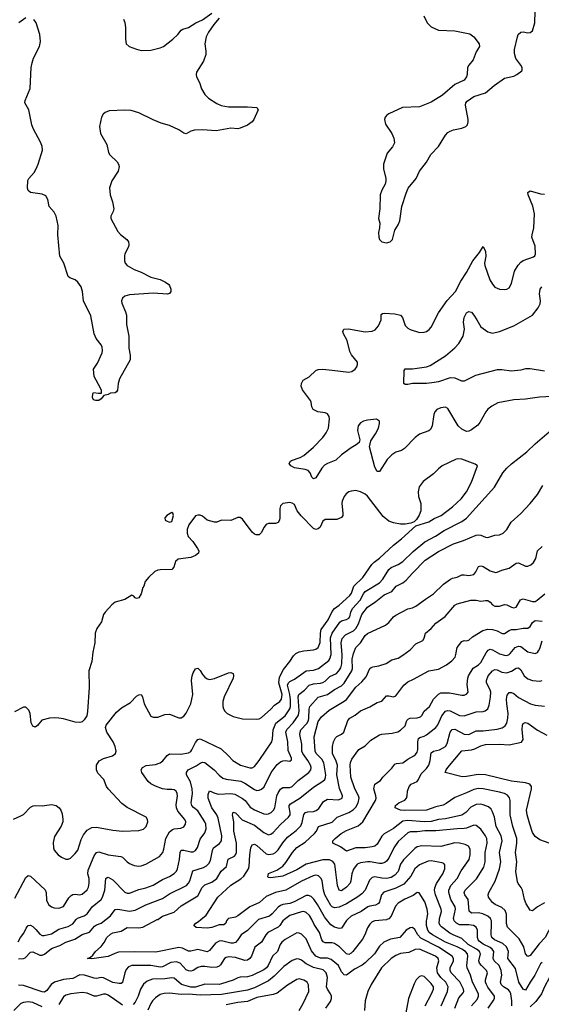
# Model space of a CAD drawing. Header units: inches. Extents: x 1308439 to 1441336, y 959892 to 1036309.
# Tile 124 of 167: x 1413479 to 1417903, y 979282 to 987636. Entities that reach past the tile are written whole.
import ezdxf

# ---------------------------------------------------------------- set-up
doc = ezdxf.new("R2010")
doc.units = ezdxf.units.IN
doc.header["$MEASUREMENT"] = 0
doc.layers.add('B4917', color=7, linetype='Continuous')
doc.layers.add('B4918', color=7, linetype='Continuous')

msp = doc.modelspace()

# ---------------------------------------------------------------- linework, layer by layer
at = {"layer": 'B4917', "color": 6}
for points, elevation in [([(1413466.7, 979813.3), (1413487, 979850), (1413514.9, 979885.1), (1413533, 979927), (1413550, 979951.9), (1413570, 979953.5), (1413590, 979942.1), (1413616.9, 979916.9), (1413650, 979875.8), (1413670, 979865.8), (1413685.6, 979865.6), (1413750, 979880.4), (1413810, 979918.1), (1413890, 979942.7), (1413930, 979965), (1413958.9, 980000)], 2600), ([(1415724.9, 980000), (1415712.2, 979990), (1415684.3, 979950), (1415670, 979937.2), (1415584.8, 979890), (1415565.9, 979870), (1415530, 979809.3), (1415473.5, 979766.5), (1415443.9, 979690), (1415430.2, 979669.8), (1415410, 979655.8), (1415390, 979652.2), (1415310, 979677.8), (1415250, 979684.7), (1415230, 979679.3), (1415216.8, 979670), (1415183.2, 979616.8), (1415170, 979604.5), (1415150, 979595.8), (1415110, 979594.1), (1415050, 979603.6), (1415017.6, 979602.4), (1414990, 979594.2), (1414950, 979569.5), (1414930, 979563.9), (1414910, 979565.3), (1414890, 979575.6), (1414838.8, 979630), (1414810, 979643.5), (1414762.2, 979637.8), (1414690, 979599.4), (1414670, 979596.3), (1414590, 979610.6), (1414430, 979610.3), (1414401.4, 979598.6), (1414381.6, 979578.4), (1414370, 979549.9), (1414352.2, 979467.8), (1414340.9, 979459.1), (1414322.9, 979457.1), (1414270, 979467.5), (1414190, 979506.3), (1414170, 979508.8), (1414130, 979500.5), (1414110, 979502.5), (1414030, 979529.8), (1413990, 979530.8), (1413930, 979499.9), (1413850, 979493.4), (1413773.5, 979470), (1413747.3, 979450), (1413710, 979397.8), (1413690, 979385.9), (1413670, 979388), (1413510, 979442), (1413470, 979443.9)], 2500), ([(1413470, 979668.7), (1413510, 979669.8), (1413524, 979676), (1413570, 979724.1), (1413590, 979727.2), (1413650, 979698.3), (1413670, 979698.2), (1413690, 979707.3), (1413750, 979755), (1413770, 979764.9), (1413818.1, 979781.9), (1413870.1, 979809.9), (1413946.7, 979833.4), (1414010, 979874.1), (1414070, 979893.1), (1414114, 979946), (1414130, 979956.1), (1414171, 979970), (1414208.9, 980000)], 2500), ([(1415505.2, 980000), (1415501.3, 979998.7), (1415411.6, 979908.4), (1415358.2, 979870), (1415330, 979828), (1415310, 979807.3), (1415290, 979800.9), (1415270, 979801), (1415190, 979820.2), (1415170, 979818.7), (1415139.2, 979800.8), (1415090, 979739), (1415070, 979728.1), (1414990, 979746.8), (1414930, 979732.5), (1414910, 979733.1), (1414859.1, 979759.1), (1414830, 979764.1), (1414634.8, 979725.2), (1414450, 979727.7), (1414316.9, 979723.1), (1414286.1, 979713.9), (1414230, 979686.5), (1414090, 979666.3), (1414054.5, 979670), (1414079.2, 979680.8), (1414099.9, 979700.1), (1414121.7, 979730), (1414170, 979771.2), (1414194.7, 979805.3), (1414218.9, 979850), (1414250, 979877.9), (1414270, 979886.9), (1414338.5, 979901.5), (1414390, 979934.9), (1414490, 979930.5), (1414523.4, 979936.6), (1414645, 980000)], 2400), ([(1415241.7, 980000), (1415233.3, 979990), (1415226.6, 979970), (1415210, 979956.9), (1415170, 979955.7), (1415110, 979932.2), (1415070, 979926.9), (1414974.9, 979934.9), (1414956.4, 979950), (1414974.3, 979970), (1414996.9, 979983.1), (1415016.7, 980000)], 2300), ([(1416594.4, 980000), (1416590, 979998), (1416490, 979991.4), (1416470, 979980.9), (1416450, 979961.3), (1416428.3, 979930), (1416407, 979870), (1416386.8, 979833.2), (1416305.7, 979730), (1416290, 979714.6), (1416270, 979704.8), (1416250, 979708.8), (1416190.8, 979770.8), (1416150, 979797.4), (1416130, 979803.9), (1416070, 979802.6), (1416052.7, 979812.7), (1416042.3, 979830), (1416023.4, 979890), (1415978, 979958), (1415956, 980000)], 2500), ([(1416258.2, 980000), (1416250, 979992.5), (1416210, 979928.1), (1416190, 979925.5), (1416150, 979936.6), (1416117.1, 979957.1), (1416082.7, 980000)], 2400), ([(1417310.1, 979270), (1417358.1, 979321.9), (1417370.7, 979350), (1417369.3, 979370), (1417318.4, 979470), (1417303.1, 979530), (1417274.9, 979590), (1417272.1, 979610), (1417279, 979690), (1417276, 979710), (1417259.2, 979730), (1417230, 979751.1), (1417190, 979770.8), (1417090, 979808.8), (1416980.2, 979870), (1416952.3, 979892.3), (1416940.8, 979910), (1416929.4, 979950), (1416929.8, 979990), (1416931.6, 980000)], 2500), ([(1417453, 979250), (1417496.2, 979310), (1417505.8, 979330), (1417506, 979350), (1417450, 979425.9), (1417437.2, 979450), (1417430.9, 979470), (1417431.3, 979490), (1417445.9, 979550), (1417439.1, 979570), (1417395, 979610), (1417380.3, 979630), (1417374.1, 979650), (1417388.1, 979710), (1417382.7, 979722.7), (1417379.3, 979730), (1417353, 979750), (1417283, 979790), (1417230, 979841.4), (1417156.5, 979870), (1417126.4, 979886.4), (1417057.9, 979937.9), (1417045.4, 979950), (1417036.7, 979970), (1417039.5, 980000)], 2400), ([(1417653.9, 979270), (1417653.5, 979310), (1417645, 979370), (1417636.5, 979390), (1417624.2, 979404.2), (1417584, 979430), (1417563.8, 979450), (1417557.2, 979470), (1417567.4, 979530), (1417562.7, 979570), (1417545.3, 979610), (1417504.4, 979650), (1417493.9, 979670), (1417501.1, 979730), (1417488, 979750), (1417470, 979763.6), (1417411.2, 979791.2), (1417376.6, 979816.6), (1417367.4, 979830), (1417362.7, 979850), (1417362.8, 979910), (1417350, 979937.1), (1417329.4, 979949.4), (1417290, 979956.9), (1417210, 979956.1), (1417183.8, 979970), (1417164.6, 979990), (1417161.5, 980000)], 2300), ([(1417910, 979637.9), (1417895.9, 979624.1), (1417849.7, 979530), (1417807.9, 979470), (1417770, 979402.9), (1417750, 979410.6), (1417712.9, 979470), (1417684.9, 979584.9), (1417619.6, 979670), (1417626.4, 979730), (1417609, 979769), (1417578.2, 979798.2), (1417506.9, 979830), (1417484.3, 979850), (1417478.2, 979870), (1417481.9, 979970), (1417480, 979990), (1417475.8, 980000)], 2200), ([(1418012.6, 980000), (1417996.9, 979963.1), (1417936.5, 979850), (1417884.6, 979795.4), (1417810, 979697), (1417790, 979688.4), (1417770.3, 979710), (1417754.8, 979770), (1417715.9, 979836), (1417616, 979936), (1417608.8, 979968.8), (1417608.3, 980000)], 2100), ([(1418383.1, 980000), (1418341.5, 979938.5), (1418268.9, 979871.1), (1418171.6, 979768.4), (1418120, 979670), (1418035.4, 979584.6), (1417971.6, 979508.4), (1417930, 979430.9), (1417904.6, 979370), (1417855.7, 979304.3), (1417810, 979261.2)], 2300), ([(1417171.1, 979250), (1417204.3, 979335.7), (1417241.4, 979378.6), (1417245.8, 979390), (1417243.9, 979410), (1417212.6, 979472.6), (1417139.7, 979550), (1417130.1, 979570), (1417129.7, 979590), (1417157.6, 979650), (1417158.4, 979670), (1417146.9, 979690), (1417030, 979766.6), (1416882.6, 979842.6), (1416857.4, 979870), (1416830, 979917.7), (1416810, 979934.8), (1416790, 979932), (1416756.8, 979910), (1416702.7, 979850), (1416625, 979835), (1416567.7, 979810), (1416530, 979773.8), (1416487.4, 979710), (1416410, 979634.8), (1416385.1, 979614.9), (1416319.7, 979580.3), (1416250, 979527.7), (1416230, 979530.7), (1416210, 979557.5), (1416184.2, 979610), (1416122, 979662), (1416090, 979674.3), (1416030, 979673.8), (1415990, 979690.4), (1415955.4, 979735.4), (1415910, 979838.2), (1415870, 979875.7), (1415850, 979885.1), (1415830, 979887.7), (1415730, 979831.5), (1415703.2, 979810), (1415689.1, 979790), (1415666.4, 979730), (1415624, 979690), (1415586.7, 979610), (1415572.6, 979590), (1415550, 979573.1), (1415450, 979526.5), (1415410, 979515.2), (1415350, 979512.5), (1415330, 979507.2), (1415290, 979487.5), (1415190, 979454.2), (1415170, 979450.8), (1415050, 979452.7), (1414970, 979427.8), (1414930, 979427.3), (1414850.4, 979450.4), (1414790, 979504.5), (1414770, 979507.5), (1414710, 979497.7), (1414604.8, 979495.2), (1414560.5, 979479.5), (1414530, 979452.9), (1414504.6, 979410), (1414483.6, 979350), (1414459.7, 979300.3), (1414440.3, 979279.7)], 2600), ([(1417053.3, 979270), (1417109.1, 979390), (1417112.3, 979430), (1417093.4, 979470), (1417050, 979510.2), (1417021.6, 979550), (1417016.3, 979590), (1417034, 979650), (1417029, 979670), (1417006.1, 979690), (1416871.5, 979750), (1416832.5, 979747.5), (1416779.2, 979720.8), (1416710, 979712.6), (1416670, 979696.8), (1416629.6, 979670.4), (1416548.7, 979590), (1416459.2, 979450), (1416430.7, 979390), (1416408.8, 979311.2), (1416404, 979230)], 2700), ([(1416076, 979250), (1416114.5, 979305.5), (1416123.6, 979330), (1416123.2, 979350), (1416116, 979370), (1416089.6, 979410), (1416082.6, 979430), (1416089.1, 979510), (1416079.7, 979550), (1416053.9, 979573.9), (1415970, 979595.4), (1415910, 979625.2), (1415870, 979655.6), (1415850, 979665.2), (1415830, 979667.3), (1415790, 979654.6), (1415718.4, 979601.6), (1415638.7, 979521.2), (1415590, 979480), (1415470, 979422.5), (1415410, 979402.1), (1415190, 979365.8), (1415010, 979359.2), (1414910, 979367.6), (1414850, 979365.3), (1414750, 979377.4), (1414705.8, 979374.2), (1414670, 979363.9), (1414630, 979335.7), (1414605.1, 979310), (1414591.5, 979290), (1414566.8, 979233.2)], 2700), ([(1415848.3, 979230), (1415884.4, 979290), (1415931.5, 979390), (1415930, 979447.3), (1415917.2, 979470), (1415890, 979487.9), (1415850, 979497.2), (1415830, 979492.6), (1415750, 979444.6), (1415663, 979377), (1415630, 979366.1), (1415490, 979340.2), (1415410, 979304.7), (1415330, 979296.4), (1415230, 979276.3)], 2800), ([(1416917, 979270), (1416972.7, 979370), (1416988.2, 979410), (1416988.6, 979430), (1416970, 979459.7), (1416910, 979516.6), (1416890, 979523.7), (1416870, 979516.9), (1416842.5, 979490), (1416823.6, 979456.4), (1416776.6, 979330), (1416754, 979210)], 2800), ([(1414350, 979273.4), (1414283.9, 979323.9), (1414230, 979359.7), (1414210, 979367.4), (1414190, 979368.7), (1414130, 979349.8), (1414110, 979350), (1414050, 979376.5), (1414010, 979380.9), (1413913.4, 979370), (1413870, 979358.6), (1413850, 979344.6), (1413810, 979280.1)], 2600), ([(1413670, 979260), (1413590, 979297), (1413550, 979302.8), (1413510, 979297.7), (1413490, 979287.6), (1413430, 979230.6)], 2600)]:
    msp.add_lwpolyline(points, dxfattribs=dict(at, elevation=elevation))
at = {"layer": 'B4918', "color": 6}
for points, elevation in [([(1413530, 987653.2), (1413470.6, 987609.4)], 2700), ([(1415171.6, 987650), (1415125.1, 987594.9), (1415080.9, 987530), (1415061, 987490), (1415050.1, 987430.1), (1415059.2, 987370), (1415058, 987342), (1415036.7, 987283.3), (1414978.6, 987190), (1414975.6, 987170), (1414979.4, 987150), (1415003.3, 987103.3), (1415022, 987050), (1415050, 987000.8), (1415080.4, 986970), (1415150, 986924.1), (1415188.7, 986908.7), (1415250, 986895.5), (1415410, 986898), (1415490, 986890.2), (1415503, 986870), (1415464.9, 986790), (1415450, 986768.5), (1415410, 986741.3), (1415350, 986714.7), (1415330, 986711.1), (1415270, 986714.8), (1415146.7, 986693.3), (1415030, 986701.3), (1414961.5, 986698.5), (1414930.1, 986689.9), (1414890, 986667.4), (1414870, 986674), (1414830, 986700.3), (1414750, 986737.8), (1414678.7, 986758.7), (1414610, 986786.4), (1414490, 986844.7), (1414425, 986865), (1414370, 986869.1), (1414238.4, 986861.6), (1414204.4, 986850), (1414186.1, 986833.9), (1414171.6, 986810), (1414155.4, 986730), (1414163, 986670), (1414216.7, 986576.7), (1414231.8, 986510), (1414242.7, 986490), (1414306, 986430), (1414318, 986410), (1414323.2, 986390), (1414313, 986350), (1414261.4, 986270), (1414240.6, 986210), (1414245.1, 986150), (1414265.3, 986090), (1414276.2, 986030), (1414271.4, 986010), (1414251.5, 985970), (1414252.6, 985950), (1414310, 985838.5), (1414333.2, 985813.2), (1414388, 985770), (1414400.7, 985750), (1414406, 985730), (1414403.2, 985710), (1414370.3, 985650), (1414367.1, 985632.9), (1414368, 985590), (1414374.2, 985570), (1414390.3, 985550), (1414450, 985517), (1414510, 985492.9), (1414590, 985452.6), (1414670.6, 985430.6), (1414714.4, 985410), (1414743.8, 985390), (1414750, 985380.7), (1414760.3, 985350), (1414761.3, 985330), (1414750, 985312.3), (1414732.1, 985307.9), (1414610, 985315.4), (1414410, 985301.8), (1414369.4, 985290.6), (1414350, 985273.3), (1414342.9, 985250), (1414344.8, 985230), (1414377.6, 985157.6), (1414385, 985130), (1414385.4, 985050), (1414406.1, 984950), (1414405.6, 984850), (1414416.6, 984790), (1414416.1, 984750), (1414326.4, 984590), (1414315.6, 984550), (1414308.5, 984491.5), (1414301.3, 984478.7), (1414290, 984468.7), (1414250, 984466), (1414230, 984456.5), (1414192.3, 984447.7), (1414170, 984418.3), (1414150, 984404.9), (1414124.1, 984404.1), (1414105.2, 984410), (1414096, 984430), (1414099, 984461), (1414106.3, 984473.7), (1414146.1, 984466.1), (1414171.5, 984468.5), (1414171.8, 984490), (1414163.5, 984510), (1414110.5, 984610), (1414106.3, 984670), (1414138, 984722), (1414178.1, 984810), (1414182.1, 984830), (1414178.1, 984858.1), (1414170, 984876.3), (1414127.3, 984930), (1414110, 984969.7), (1414082.3, 985122.3), (1414020.9, 985250), (1414013.1, 985330), (1414001.2, 985370), (1413972.2, 985410), (1413950, 985428.6), (1413905.5, 985445.5), (1413890, 985456.8), (1413852.7, 985570), (1413819, 985630), (1413802.7, 985810), (1413805.3, 985890), (1413788.8, 985970), (1413770, 986003.1), (1413728.2, 986050), (1413718.6, 986110), (1413700.2, 986140.2), (1413670, 986155.4), (1413570.4, 986170.4), (1413550, 986187.3), (1413545.5, 986205.5), (1413548.5, 986271.5), (1413557.6, 986290), (1413600.4, 986339.6), (1413618.1, 986370), (1413635.5, 986410), (1413672.2, 986530), (1413670, 986560.9), (1413659.6, 986590), (1413593.5, 986713.5), (1413582.7, 986742.7), (1413557.8, 986870), (1413522.7, 986930), (1413524.1, 986950), (1413568.2, 987051.8), (1413576.3, 987230), (1413583.7, 987270), (1413597, 987310), (1413647.1, 987410), (1413656.6, 987450), (1413650.2, 987510), (1413617.5, 987610), (1413599.1, 987639.1)], 2700), ([(1414359.4, 987639.4), (1414371.5, 987611.5), (1414376.8, 987570), (1414376.6, 987470), (1414383.5, 987430), (1414407.7, 987407.7), (1414470, 987384.8), (1414510, 987375.7), (1414590, 987377.9), (1414670, 987397.4), (1414699, 987410), (1414777.7, 987470), (1414820.2, 987510), (1414850, 987547.1), (1414863.6, 987556.4), (1414910, 987569.5), (1414973.8, 987610), (1415030, 987634.1), (1415110, 987690.1)], 2700), ([(1416907.9, 987670), (1416935.8, 987610), (1416970, 987576.1), (1417030, 987548.6), (1417170, 987541), (1417296.3, 987516.3), (1417331.5, 987491.5), (1417376.9, 987430), (1417379.5, 987410), (1417350, 987362.7), (1417325.3, 987294.8), (1417287.3, 987250), (1417277.3, 987230), (1417274, 987170), (1417268.7, 987150), (1417250, 987124.2), (1417170, 987087.6), (1417065.3, 986994.7), (1416970, 986937.7), (1416870, 986897.8), (1416726.8, 986890), (1416610, 986838.7), (1416592.9, 986827.1), (1416579.3, 986810), (1416574, 986790), (1416581.1, 986750), (1416636.5, 986670), (1416652.4, 986630), (1416657.4, 986590), (1416642, 986558), (1416595.6, 986504.4), (1416566, 986410), (1416564, 986370), (1416583.6, 986290), (1416584.4, 986270), (1416578.7, 986241.3), (1416550, 986189.4), (1416536.9, 986150), (1416533.4, 986030), (1416522, 985950), (1416533, 985910), (1416530.5, 985870.5), (1416521.6, 985830), (1416524.4, 985790), (1416530.7, 985770), (1416551.3, 985750), (1416590, 985743.1), (1416622, 985750), (1416640.9, 985770), (1416661.1, 985850), (1416690, 985895.5), (1416704.4, 985930), (1416721.6, 986050), (1416756.7, 986163.4), (1416774.8, 986205.2), (1416841.8, 986290), (1416869.8, 986350), (1416930, 986427.6), (1416966.5, 986493.5), (1417030, 986560.9), (1417090, 986656), (1417110, 986677.7), (1417130, 986691.2), (1417158.3, 986701.7), (1417230, 986714.9), (1417262.9, 986730), (1417276.1, 986743.9), (1417284.2, 986770), (1417283.8, 986790), (1417259.3, 986910), (1417263.9, 986930), (1417274, 986946), (1417330, 986984.4), (1417430, 987016), (1417503.4, 987076.6), (1417590, 987139.6), (1417670, 987156), (1417697, 987170), (1417737.5, 987202.5), (1417741.6, 987210), (1417740.5, 987230), (1417731.1, 987250), (1417687.3, 987307.3), (1417675.4, 987350), (1417677.2, 987382.8), (1417701.3, 987490), (1417708.4, 987511.6), (1417730, 987530.2), (1417750, 987533.4), (1417790, 987525.4), (1417810, 987526.5), (1417830, 987542), (1417847.7, 987610), (1417850.6, 987709.4)], 2800), ([(1418150, 984447.8), (1417887, 984433), (1417770, 984415), (1417669.8, 984410.2), (1417535.6, 984384.4), (1417482.5, 984357.5), (1417450, 984331.4), (1417433.4, 984310), (1417381.2, 984218.8), (1417363.7, 984196.3), (1417310, 984155.5), (1417290, 984144.9), (1417270, 984143.3), (1417230, 984160.8), (1417197.6, 984190), (1417110, 984337.2), (1417090, 984348.1), (1417050, 984343.7), (1417018.3, 984330), (1417000.4, 984310), (1416992.8, 984287.2), (1416979, 984190), (1416962.4, 984157.6), (1416950, 984147.6), (1416870, 984118.1), (1416834.2, 984090), (1416743.6, 983996.4), (1416718.4, 983981.6), (1416670, 983965.4), (1416634.9, 983945.1), (1416596.6, 983903.4), (1416530, 983803.6), (1416523.3, 983803.3), (1416510, 983803), (1416490, 983839.4), (1416447, 984013), (1416457.9, 984062.1), (1416497.4, 984122.6), (1416521.3, 984170), (1416531.8, 984210), (1416530.3, 984230), (1416506.4, 984246.4), (1416430, 984239.4), (1416396.5, 984230), (1416370, 984215.4), (1416350.1, 984190), (1416345.5, 984150), (1416363.9, 984070), (1416357.1, 984050), (1416334.3, 984030), (1416290, 984004.4), (1416210, 983945.4), (1416160.7, 983899.3), (1416090, 983871.8), (1416064.2, 983855.9), (1416041, 983830), (1415990, 983747.5), (1415970, 983739.9), (1415955.7, 983755.7), (1415942.2, 983790), (1415926.7, 983810), (1415899.7, 983819.7), (1415810, 983833.2), (1415778.1, 983850), (1415765.9, 983870), (1415776.5, 983890), (1415784.9, 983895.1), (1415858.8, 983921.2), (1415890, 983938.7), (1415970, 984008.7), (1416050, 984090.6), (1416078.2, 984130), (1416097.2, 984170), (1416107.7, 984250), (1416103.1, 984270), (1416090, 984291.3), (1416070, 984299.8), (1416009.1, 984309), (1415967, 984330), (1415956.5, 984350), (1415951.2, 984390), (1415944.7, 984404.7), (1415876.4, 984496.5), (1415867, 984527), (1415868, 984550), (1415883.4, 984576.6), (1415933.2, 984606.8), (1415990, 984659.9), (1416010, 984668.4), (1416049.8, 984669.8), (1416130, 984663.3), (1416270, 984645.4), (1416296, 984650), (1416324.1, 984670), (1416338, 984690), (1416345, 984710), (1416343, 984730), (1416293.7, 984793.7), (1416280.3, 984820.3), (1416255.3, 984915.3), (1416224.9, 984970), (1416219.1, 984990), (1416227.9, 985010), (1416267.9, 985012.1), (1416408.7, 984988.7), (1416470, 984993.1), (1416494.1, 985005.9), (1416522.2, 985037.8), (1416543.7, 985090), (1416546.1, 985133.9), (1416555.7, 985144.3), (1416572.6, 985147.4), (1416660.7, 985140.7), (1416707.7, 985127.7), (1416725.2, 985110), (1416750, 985041.2), (1416770, 985018.6), (1416790, 985006.1), (1416870, 984981.7), (1416910, 984983.9), (1416930, 984991.4), (1416952.8, 985007.2), (1416970, 985028.2), (1417031.1, 985148.9), (1417106.2, 985253.8), (1417176.7, 985330), (1417221.4, 985418.6), (1417268, 985490), (1417323.6, 985590), (1417378.5, 985661.5), (1417410, 985712), (1417431.1, 985670), (1417431.7, 985630), (1417421.7, 985570), (1417423.8, 985550), (1417467.2, 985430), (1417490, 985391.9), (1417510, 985366.6), (1417550, 985350.1), (1417593.2, 985346.9), (1417610.6, 985349.4), (1417630, 985360.5), (1417650, 985397.7), (1417676.4, 985503.6), (1417706.4, 985553.6), (1417730, 985579.7), (1417750, 985593.8), (1417836.3, 985623.7), (1417847.5, 985632.5), (1417854.6, 985650), (1417850, 985713.8), (1417824.3, 985790), (1417824.7, 985810), (1417840.9, 985870), (1417846.2, 985990), (1417832.6, 986052.6), (1417790.7, 986149.3), (1417790, 986170.5), (1417810, 986183.2), (1417897.9, 986157.9), (1417930, 986156.8)], 2700), ([(1417930, 984654.6), (1417810, 984674.2), (1417770, 984672.7), (1417730, 984662.2), (1417650, 984654.9), (1417570, 984664.6), (1417530, 984664.5), (1417343.9, 984616.1), (1417250, 984568.6), (1417230, 984569.9), (1417173.9, 984593.9), (1417130, 984598.4), (1417030, 984563.9), (1416973.8, 984553.8), (1416928.9, 984548.9), (1416811.9, 984548.1), (1416770, 984541), (1416750, 984541.1), (1416737.2, 984550), (1416740.7, 984659.3), (1416750, 984673.5), (1416810, 984675.1), (1416928.8, 984691.2), (1416959.3, 984700.7), (1417090, 984784.5), (1417169.1, 984850.9), (1417203.7, 984890), (1417239.7, 984950), (1417250.7, 985010), (1417244.6, 985070), (1417248, 985110), (1417269.3, 985150), (1417290, 985161.5), (1417310, 985154.4), (1417330, 985129.6), (1417357.9, 985090), (1417390.1, 985030), (1417450, 984988.8), (1417490, 984977.3), (1417550, 984989.4), (1417670, 985038.3), (1417829.7, 985130.3), (1417876.9, 985190), (1417894.6, 985225.4), (1417896.8, 985250), (1417889, 985311), (1417892.8, 985350), (1417907.1, 985370)], 2600), ([(1413437.7, 980182.3), (1413530, 980358.3), (1413550, 980373.4), (1413570, 980367.8), (1413694, 980254), (1413703.4, 980230), (1413706.5, 980166.5), (1413711.2, 980150), (1413726.5, 980126.5), (1413748.8, 980108.8), (1413770, 980099.9), (1413810, 980097), (1413850, 980111.2), (1413895.1, 980184.9), (1413914.4, 980205.6), (1413930, 980214), (1413950, 980216.6), (1413990, 980211.7), (1414010, 980216.8), (1414050, 980252.4), (1414063, 980277), (1414069.3, 980310.7), (1414067.9, 980350), (1414057.5, 980390), (1414058.7, 980421.3), (1414110, 980541.1), (1414130, 980568.9), (1414150, 980574.9), (1414230, 980549.5), (1414336.1, 980536.1), (1414351.3, 980530), (1414389.7, 980490), (1414410, 980476), (1414450, 980459.5), (1414490, 980453.5), (1414510, 980455.7), (1414550, 980470.6), (1414663.6, 980536.4), (1414692.5, 980570), (1414701.9, 980598.1), (1414718.1, 980690), (1414750, 980744.2), (1414774.5, 980765.5), (1414790, 980770.7), (1414844.9, 980775.1), (1414870, 980787.3), (1414884.8, 980810), (1414887, 980830), (1414880.8, 980850), (1414821.6, 980921.6), (1414809.1, 980949.1), (1414806.1, 980973.9), (1414816.9, 981050), (1414815.1, 981070), (1414805.2, 981090), (1414790, 981100.5), (1414770, 981105.4), (1414730, 981104.3), (1414689.9, 981110), (1414630, 981131.6), (1414592.3, 981152.3), (1414570, 981171.2), (1414515, 981250), (1414508.9, 981270), (1414521.5, 981290), (1414552.9, 981307.1), (1414630, 981316.2), (1414670, 981329.5), (1414692, 981348), (1414730, 981393.8), (1414750, 981406.3), (1414844.4, 981404.4), (1414910, 981416.8), (1414930, 981427.5), (1414940.1, 981439.9), (1414970, 981501.9), (1414990, 981527.7), (1415010, 981534.7), (1415187.8, 981450), (1415251, 981391), (1415287.6, 981350), (1415350.5, 981310.5), (1415430, 981287.8), (1415450, 981289.4), (1415470, 981300.3), (1415511.3, 981350), (1415616.7, 981510), (1415624.7, 981535.3), (1415629.1, 981610), (1415651.7, 981668.3), (1415730, 981728.8), (1415770.8, 981790), (1415777.1, 981810), (1415775.8, 981864.2), (1415770.8, 981910.8), (1415750.4, 981989.6), (1415757.7, 982010), (1415770, 982021.5), (1415810, 982040.3), (1415909, 982111), (1415970, 982117.6), (1416013.8, 982130), (1416100.8, 982199.2), (1416110, 982212.9), (1416121.7, 982250), (1416115.9, 982390), (1416128.1, 982430), (1416194.9, 982525.1), (1416210, 982535.7), (1416250, 982545.8), (1416270, 982556.9), (1416278.9, 982570), (1416288.2, 982610), (1416300.9, 982639.1), (1416367.3, 982710), (1416394.2, 982765.8), (1416410, 982785.3), (1416530, 982858.1), (1416560.1, 982890), (1416610, 982972), (1416630, 982988.4), (1416690, 983012.4), (1416730, 983039.4), (1416815.6, 983124.4), (1416914.8, 983205.2), (1417006.2, 983253.8), (1417079.2, 983300.8), (1417230, 983377.7), (1417270, 983405.5), (1417507.5, 983670), (1417576.8, 983790), (1417610, 983830), (1417650, 983867.7), (1417780.8, 983970), (1417850, 984037.5), (1417970, 984139.4)], 2700), ([(1413426, 980854), (1413490, 980880.1), (1413510, 980892.7), (1413570, 980953.3), (1413593.7, 980966.3), (1413610.4, 980969.6), (1413670, 980966.6), (1413750, 980976.4), (1413788.1, 980968.1), (1413813.4, 980950), (1413826.6, 980930), (1413837.9, 980897.9), (1413845.1, 980850), (1413843.8, 980830), (1413830, 980794), (1413774.6, 980705.4), (1413764.3, 980655.7), (1413764.4, 980610), (1413771.6, 980590), (1413805.5, 980550), (1413832.6, 980530), (1413870, 980514.4), (1413890, 980514.7), (1413910, 980523.1), (1413950, 980561), (1413970.9, 980590), (1413999.5, 980680.5), (1414020.1, 980719.9), (1414050, 980758.1), (1414090, 980781.7), (1414130, 980783.5), (1414270, 980758.3), (1414350, 980750.7), (1414490, 980755.2), (1414530, 980768), (1414552.8, 980790), (1414566.2, 980830), (1414564.1, 980850), (1414551.5, 980870), (1414390, 980951.8), (1414345.4, 980985.4), (1414229.2, 981109.2), (1414216.4, 981130), (1414193.3, 981190), (1414142.8, 981242.8), (1414129.9, 981270), (1414131.4, 981310), (1414153.7, 981346.3), (1414190, 981367.9), (1414265.4, 981390), (1414290.5, 981410), (1414295.9, 981430), (1414289.9, 981470), (1414272.2, 981510), (1414218.8, 981590), (1414206.2, 981630), (1414213.3, 981650), (1414298.9, 981761.1), (1414342.3, 981797.7), (1414418.6, 981841.4), (1414470, 981895), (1414490, 981908.4), (1414510, 981910.2), (1414520.2, 981890), (1414533.7, 981830), (1414590, 981728), (1414610, 981719.5), (1414650, 981719.3), (1414710, 981740.8), (1414750, 981743.1), (1414830, 981712.5), (1414850, 981713.5), (1414870, 981726.4), (1414890, 981752), (1414931.1, 981830), (1414947, 981910), (1414936.7, 982030), (1414941.4, 982070), (1414950, 982095.3), (1414970, 982128.4), (1414990, 982133.2), (1415010, 982114), (1415030, 982079.6), (1415050, 982057), (1415070, 982043.8), (1415090, 982038.9), (1415132.7, 982047.3), (1415250, 982095.3), (1415270, 982096.8), (1415290.2, 982090), (1415293.4, 982070), (1415288.3, 982050), (1415212.5, 981890), (1415202.2, 981850), (1415202.5, 981810), (1415207.8, 981790), (1415218.7, 981770), (1415238, 981750), (1415290, 981723.3), (1415370, 981703.8), (1415490, 981701.9), (1415510, 981705.1), (1415530, 981715.4), (1415610, 981784.7), (1415641.3, 981818.7), (1415685, 981850), (1415699.1, 981870), (1415705.4, 981910), (1415678.3, 982010), (1415683.3, 982056.7), (1415716.1, 982123.9), (1415769.5, 982190), (1415801.6, 982238.4), (1415822.3, 982257.7), (1415850, 982272.2), (1415890, 982281.3), (1415970.1, 982289.9), (1415990, 982294.8), (1416011.2, 982308.8), (1416029, 982351), (1416029.8, 982430), (1416037.1, 982462.9), (1416095.7, 982544.3), (1416130, 982614.2), (1416150, 982639.5), (1416190, 982669.6), (1416278, 982750), (1416292.9, 982770), (1416312.9, 982830), (1416390, 982901.9), (1416466.7, 983013.3), (1416485.9, 983034.1), (1416530, 983067.8), (1416650, 983178.9), (1416717.6, 983230), (1416839.6, 983340.4), (1416950, 983375.9), (1416995.7, 983404.3), (1417052.8, 983430), (1417150, 983502), (1417222.8, 983570), (1417270, 983630.9), (1417310, 983713.4), (1417363.4, 983850), (1417343.7, 983863.7), (1417230, 983907.1), (1417190.9, 983909.1), (1417175.3, 983904.7), (1417062.7, 983850), (1417030, 983824.3), (1416990, 983782.3), (1416901.8, 983718.2), (1416868, 983672), (1416858.4, 983630), (1416862.3, 983590), (1416882, 983530), (1416882.6, 983470), (1416868.3, 983431.7), (1416845.5, 983394.5), (1416824.8, 983375.2), (1416796.4, 983363.6), (1416750, 983356.7), (1416710, 983356.7), (1416650, 983365.8), (1416610, 983381.3), (1416560.8, 983420.8), (1416430, 983594.1), (1416410, 983610.5), (1416370, 983630.6), (1416330, 983640.3), (1416290, 983636), (1416270, 983628.9), (1416247.4, 983612.6), (1416230, 983589.8), (1416213.1, 983550), (1416210.1, 983530.1), (1416220.6, 983450), (1416219.6, 983430), (1416209, 983411), (1416170, 983396), (1416070, 983395.5), (1416050, 983380.2), (1416027.8, 983330), (1416010, 983315.1), (1415990, 983311.7), (1415970, 983318.8), (1415865.3, 983425.3), (1415832.7, 983470), (1415810, 983521.4), (1415790, 983535.3), (1415770, 983538.2), (1415710, 983530.5), (1415690, 983512.1), (1415684.5, 983490), (1415686.9, 983410), (1415682.8, 983390), (1415670, 983371.2), (1415650, 983362.7), (1415590, 983362.3), (1415570, 983352.9), (1415550, 983326.7), (1415530, 983285.8), (1415510, 983266.2), (1415486, 983266), (1415470, 983271.5), (1415450, 983286.5), (1415370, 983398.3), (1415350, 983411), (1415330, 983411), (1415270, 983387.9), (1415191.6, 983388.4), (1415150, 983371.4), (1415130, 983371.3), (1415070, 983388.7), (1415030, 983422.5), (1415010, 983432.1), (1414990, 983432.9), (1414970, 983425.3), (1414915, 983350), (1414900.2, 983310), (1414898.6, 983278.6), (1414909, 983250), (1414948.7, 983208.7), (1414987.9, 983150), (1414998.9, 983130), (1414995.8, 983110), (1414970.4, 983090), (1414930, 983072.8), (1414822.5, 983057.5), (1414801.9, 983038.1), (1414786.5, 982990), (1414770, 982972.4), (1414670, 982969.1), (1414650, 982965.8), (1414626.3, 982953.7), (1414573.3, 982906.7), (1414544, 982870), (1414531.7, 982830), (1414522.3, 982817.7), (1414510, 982766), (1414490, 982729.7), (1414470, 982726), (1414459.3, 982730), (1414446.2, 982746.2), (1414430, 982754.7), (1414370, 982715.7), (1414290, 982692.7), (1414259.6, 982670), (1414203.1, 982610), (1414190.3, 982590), (1414171.7, 982528.3), (1414132, 982470), (1414120.3, 982430), (1414116.5, 982350), (1414099.1, 982270), (1414090.3, 982190.3), (1414065.4, 982110), (1414067.1, 981970), (1414055.1, 981764.9), (1414047.4, 981730), (1414025.5, 981694.5), (1414010, 981679.7), (1413988, 981672), (1413950, 981676.8), (1413850, 981703.9), (1413810.2, 981709.8), (1413770, 981713.3), (1413731, 981709), (1413667.7, 981692.3), (1413630, 981646.3), (1413610, 981634.5), (1413590, 981642.7), (1413575.6, 981670), (1413568.7, 981750), (1413556.5, 981776.5), (1413530, 981803.6), (1413510, 981804), (1413436.1, 981763.9)], 2800), ([(1413958.9, 980000), (1413968.4, 980011.6), (1414027.2, 980032.8), (1414050, 980049.6), (1414093.4, 980110), (1414170, 980170), (1414181, 980190), (1414199.8, 980250), (1414209.3, 980350.7), (1414221.1, 980358.9), (1414230, 980361.6), (1414270, 980338.5), (1414370, 980234.1), (1414390, 980225), (1414410, 980224.5), (1414490, 980255), (1414549.9, 980270), (1414610, 980292.4), (1414690, 980340.2), (1414750, 980365.4), (1414788, 980392), (1414808.3, 980411.7), (1414818.2, 980430), (1414833.4, 980510), (1414838.9, 980570), (1414850, 980590), (1414870, 980591), (1414930, 980575.3), (1414950, 980575.7), (1414970, 980585.7), (1414986.8, 980613.2), (1415010, 980683.1), (1415050, 980738.1), (1415060.5, 980770), (1415057.2, 980810), (1415050.4, 980830), (1414990, 980922.1), (1414952.5, 980952.5), (1414938.1, 980970), (1414934, 980990), (1414945.7, 981070), (1414943.3, 981110), (1414928.1, 981170), (1414893.7, 981230), (1414893, 981250), (1414909.4, 981270), (1414975.5, 981304.5), (1415010, 981328.3), (1415030, 981336.7), (1415050, 981332.5), (1415129.9, 981269.9), (1415170, 981224.7), (1415201.9, 981201.9), (1415230, 981193.4), (1415354.9, 981174.9), (1415390, 981157.4), (1415470, 981103.4), (1415490, 981096.6), (1415510, 981097.8), (1415530, 981108.3), (1415551.8, 981128.2), (1415611, 981249), (1415662.9, 981317.1), (1415690, 981338.8), (1415710, 981348.5), (1415731.8, 981351.8), (1415770, 981346.2), (1415784.8, 981355.2), (1415785, 981370), (1415755.4, 981435.3), (1415752.6, 981510), (1415737.7, 981590), (1415745.7, 981614.3), (1415798.3, 981670), (1415844.2, 981735.8), (1415849.2, 981770.8), (1415841.3, 981890), (1415846.2, 981910), (1415893.6, 981946.4), (1415933.4, 981990), (1415970, 982002.4), (1416030, 982005.7), (1416050, 982011.4), (1416070, 982024.5), (1416110, 982063.4), (1416167.1, 982090), (1416186.4, 982110), (1416202.2, 982137.8), (1416211.7, 982170), (1416215.2, 982250), (1416206.5, 982350), (1416213.6, 982386.4), (1416242.2, 982417.8), (1416309.9, 982450.1), (1416330, 982469.5), (1416352.4, 982510), (1416382.4, 982590), (1416430, 982652.5), (1416499.9, 982700.1), (1416570, 982755.6), (1416636.8, 982783.2), (1416673.5, 982830), (1416730, 982859), (1416758.5, 982881.5), (1416810, 982941), (1416918.2, 983050), (1417030, 983124.9), (1417158.4, 983190), (1417243.2, 983216.8), (1417350, 983261.3), (1417370, 983264.4), (1417390, 983261.4), (1417430, 983245.6), (1417450, 983243.1), (1417510, 983261.7), (1417550, 983266.2), (1417580.4, 983279.6), (1417609.6, 983310), (1417647.7, 983372.3), (1417730, 983446.1), (1417807.6, 983530), (1417870, 983607.6), (1417916.2, 983683.8)], 2600), ([(1414208.9, 980000), (1414248.6, 980031.4), (1414290, 980086.4), (1414310.9, 980089.1), (1414410, 980071.6), (1414459.1, 980080.9), (1414550, 980125.8), (1414690, 980179.8), (1414750, 980218), (1414893.9, 980290), (1414912.2, 980310), (1414921.8, 980330), (1414946.9, 980413.1), (1415037.7, 980442.3), (1415063.8, 980456.2), (1415084.3, 980475.7), (1415097.2, 980502.8), (1415113.2, 980586.9), (1415123, 980610), (1415174.8, 980645.2), (1415191, 980670), (1415193.3, 980710), (1415162.2, 980862.2), (1415150.1, 980890), (1415109.6, 980949.6), (1415077.1, 981030), (1415077, 981063), (1415090, 981092), (1415133.6, 981073.6), (1415165.6, 981065.6), (1415270, 981070.7), (1415303.5, 981063.5), (1415370, 981028.5), (1415391.1, 981010), (1415434.9, 980954.9), (1415470, 980931.6), (1415550, 980898.8), (1415570, 980895.5), (1415590, 980898.2), (1415612.2, 980910), (1415631.6, 980930), (1415642.3, 980950), (1415660.1, 981050), (1415670, 981076.1), (1415690, 981106), (1415710, 981121.3), (1415770, 981120.3), (1415790, 981129.7), (1415840.3, 981179.7), (1415932.5, 981250), (1415949.3, 981270), (1415952.2, 981290), (1415944.6, 981310), (1415923.2, 981350), (1415880.2, 981410), (1415872.3, 981430), (1415871.8, 981490), (1415855.7, 981570), (1415857, 981590), (1415864.8, 981610), (1415914.8, 981665.2), (1415928.6, 981690), (1415932.7, 981710), (1415933.5, 981786.5), (1415941.4, 981810), (1416010, 981886.6), (1416090, 981911.3), (1416150, 981953.7), (1416210, 981984.3), (1416230, 982007.7), (1416295.9, 982110), (1416302.8, 982130), (1416299.7, 982210), (1416310, 982257.1), (1416330, 982310), (1416370.1, 982349.9), (1416410, 982410.8), (1416430, 982428), (1416581.3, 982498.7), (1416610, 982521.6), (1416650.8, 982569.2), (1416670, 982582.9), (1416770, 982636.4), (1416810, 982645.5), (1416839.9, 982660.1), (1416919.7, 982720.3), (1416990, 982765.2), (1417074.1, 982845.9), (1417132.2, 982887.8), (1417150, 982896.6), (1417190, 982905), (1417230, 982924.6), (1417250, 982927.2), (1417290, 982920.1), (1417330, 982929), (1417348.3, 982951.7), (1417370, 982995.3), (1417390, 983002), (1417410, 982997.1), (1417470, 982960.4), (1417513.8, 982946.2), (1417530, 982947.1), (1417570, 982964.4), (1417630, 982981.3), (1417690, 983024.9), (1417710, 983026.3), (1417770, 983000.4), (1417790, 982998.9), (1417815.3, 983010), (1417836.3, 983030), (1417857, 983063), (1417869.9, 983130), (1417910, 983166.1)], 2500), ([(1414645, 980000), (1414650, 980002.6), (1414690.7, 980030), (1414790, 980063.3), (1414850, 980117.4), (1414990, 980201.1), (1415028.1, 980271.9), (1415050, 980296.9), (1415110, 980319.2), (1415150.9, 980349.1), (1415189, 980411), (1415233.1, 980450), (1415247.6, 980512.4), (1415300.1, 980539.9), (1415310.6, 980549.4), (1415317.5, 980570), (1415319, 980650), (1415296.5, 980750), (1415295.1, 980830), (1415283.3, 980890), (1415288.9, 980911.1), (1415310, 980905.8), (1415366.6, 980846.6), (1415470, 980801.3), (1415550, 980740.4), (1415590, 980720), (1415610, 980724.3), (1415630, 980740.2), (1415691.4, 980808.6), (1415758.9, 980870), (1415771.9, 980890), (1415772.9, 980910), (1415764.6, 980955.4), (1415766, 980970), (1415776.2, 980983.7), (1415854.8, 981030), (1415970, 981124.1), (1416050, 981174.1), (1416066.8, 981190), (1416074, 981206), (1416075.4, 981230), (1416058.6, 981330), (1416040.4, 981360.4), (1415992.5, 981410), (1415985.8, 981430), (1415976.6, 981550), (1416010, 981681.9), (1416039.3, 981720.7), (1416103, 981777), (1416230, 981853), (1416250, 981869.4), (1416330, 981972.1), (1416381, 982019), (1416418.3, 982061.7), (1416450.3, 982129.7), (1416460.5, 982139.5), (1416473.5, 982146.5), (1416526.6, 982153.4), (1416586.3, 982173.7), (1416636, 982204), (1416690, 982220.1), (1416730, 982243.5), (1416791.3, 982290), (1416839.2, 982340.8), (1416898.5, 982370), (1416910.5, 982389.5), (1416921, 982430), (1416969.9, 982470), (1417010, 982516), (1417087.1, 982572.9), (1417170, 982668.1), (1417190, 982679.9), (1417305.6, 982710), (1417350, 982710.2), (1417390, 982702.2), (1417430, 982709.2), (1417450, 982707.9), (1417470, 982694.9), (1417490, 982672.2), (1417510, 982660.6), (1417550, 982660.1), (1417590, 982673.9), (1417610, 982671.7), (1417650, 982651.9), (1417670, 982646.8), (1417690, 982652.6), (1417727.1, 982712.9), (1417740.3, 982719.7), (1417750, 982721.9), (1417830, 982698.8), (1417850, 982700.4), (1417869.1, 982710.9), (1417934.6, 982765.4)], 2400), ([(1415016.7, 980000), (1415061.6, 980038.4), (1415159, 980190), (1415270, 980293.3), (1415354, 980346), (1415379.7, 980370), (1415418.4, 980430), (1415426, 980450), (1415431.7, 980550), (1415440.7, 980610), (1415450, 980633.9), (1415470, 980639.8), (1415490, 980627.9), (1415570, 980559.8), (1415590, 980553.9), (1415630, 980559.7), (1415650, 980571.2), (1415670, 980592), (1415710, 980650.8), (1415750, 980699.2), (1415823.7, 980756.3), (1415863, 980797), (1415875.9, 980824.1), (1415888.2, 980891.8), (1415902.2, 980910), (1415923.9, 980916.1), (1415970, 980918.7), (1415993.9, 980926.1), (1416015.7, 980944.3), (1416056.3, 981003.7), (1416090, 981023), (1416183.3, 981016.7), (1416214.4, 981030), (1416217.3, 981050), (1416192.9, 981112.9), (1416169.7, 981230), (1416174.3, 981310), (1416163.9, 981343.9), (1416132, 981410), (1416131, 981470), (1416140.7, 981510), (1416157.7, 981542.3), (1416170, 981553.7), (1416207.3, 981572.7), (1416228.4, 981591.6), (1416261.7, 981690), (1416279.2, 981710), (1416323.5, 981736.5), (1416370, 981772.9), (1416450, 981806.4), (1416510, 981843.5), (1416550, 981855.2), (1416590, 981898.4), (1416610, 981900), (1416650, 981892.1), (1416670, 981900.1), (1416737.8, 981990), (1416770, 982017.6), (1416820.4, 982039.6), (1416950, 982111.3), (1417030, 982125), (1417099.2, 982160.8), (1417143.6, 982196.4), (1417171.8, 982228.2), (1417179.5, 982250), (1417189.2, 982310), (1417230, 982361.3), (1417250, 982368.5), (1417270, 982365.2), (1417290, 982372.2), (1417320.8, 982399.2), (1417406.2, 982453.8), (1417450, 982463.8), (1417490, 982460.6), (1417530, 982450.6), (1417572, 982428), (1417590, 982429.2), (1417630, 982454), (1417650, 982461.1), (1417690, 982461.7), (1417750, 982473.4), (1417790, 982473), (1417810, 982486.1), (1417830, 982522.4), (1417850, 982538.4), (1417910, 982531.9)], 2300), ([(1417475.8, 980000), (1417471.7, 980010), (1417448.7, 980030), (1417408.1, 980048.1), (1417370, 980057.2), (1417310, 980056.5), (1417292.3, 980072.3), (1417281.9, 980170), (1417256.1, 980210), (1417250.3, 980230), (1417258, 980250), (1417352.6, 980347.4), (1417415, 980445), (1417426.6, 980490), (1417428.6, 980570), (1417443.2, 980650), (1417440.8, 980690), (1417431.2, 980711.2), (1417390, 980769), (1417350, 980799), (1417330, 980802.3), (1417270, 980776.4), (1417250, 980772.3), (1417190, 980771.1), (1417010, 980753.5), (1416914.8, 980754.8), (1416850, 980745.7), (1416790, 980744.3), (1416770, 980735.4), (1416690, 980663.5), (1416651.3, 980610), (1416610, 980522.8), (1416590, 980496.4), (1416575, 980485), (1416550, 980477), (1416530, 980477.1), (1416451.9, 980491.9), (1416430, 980492), (1416370, 980483.5), (1416340.3, 980470), (1416310, 980428.7), (1416297.3, 980390), (1416288.6, 980330), (1416281.6, 980310), (1416250, 980274.4), (1416210, 980245.6), (1416189.6, 980249.6), (1416173.7, 980290), (1416151.3, 980471.3), (1416134.3, 980494.3), (1416106.3, 980506.3), (1416050, 980506.4), (1415910, 980470.3), (1415830, 980423.6), (1415710, 980369.4), (1415610, 980355.9), (1415590, 980357.4), (1415584.1, 980364.1), (1415590, 980391.1), (1415659, 980421), (1415710, 980453.3), (1415735.9, 980484.1), (1415791.9, 980570), (1415830, 980610.9), (1415901.6, 980658.4), (1415980.5, 980730), (1415995.9, 980750), (1416013.9, 980790), (1416130, 980828), (1416170.6, 980869.4), (1416270.3, 980909.7), (1416307.4, 980932.6), (1416330, 980955.9), (1416350.2, 980990), (1416358.8, 981030), (1416353.2, 981050), (1416321.4, 981110), (1416289, 981210), (1416283.2, 981310), (1416286.2, 981333.8), (1416297.2, 981362.8), (1416356.1, 981443.9), (1416410, 981474.1), (1416458.2, 981521.8), (1416530, 981567.7), (1416550, 981575.1), (1416639, 981581), (1416685.2, 981594.8), (1416710, 981607.6), (1416750, 981645.9), (1416764, 981690), (1416776.4, 981703.6), (1416790.5, 981709.5), (1416850, 981713.5), (1416877.6, 981722.4), (1416890, 981732.1), (1416910.9, 981770), (1416956.1, 981810), (1416988, 981872), (1417030, 981913.5), (1417050, 981926), (1417123.9, 981923.9), (1417230, 981904.3), (1417250, 981905.5), (1417270, 981913.5), (1417282.2, 981930), (1417274.8, 981994.8), (1417279.2, 982050), (1417286.7, 982070), (1417325.1, 982134.9), (1417370, 982161.8), (1417390, 982181.1), (1417435.5, 982264.5), (1417452.9, 982287.1), (1417470, 982294.2), (1417490, 982288.4), (1417550, 982254.5), (1417590, 982243.2), (1417610, 982242.8), (1417630, 982250), (1417640.4, 982259.6), (1417681.6, 982310), (1417710, 982320.9), (1417730, 982316.7), (1417790, 982272.2), (1417850, 982259.1), (1417870, 982267.1), (1417879.3, 982280.7), (1417890, 982300.9), (1417910, 982365)], 2200), ([(1417608.3, 980000), (1417607.6, 980047.6), (1417596.6, 980076.6), (1417570, 980102.1), (1417512.6, 980130), (1417490, 980147), (1417456.2, 980190), (1417452.6, 980210), (1417457.5, 980230), (1417512.5, 980327.5), (1417547.9, 980430), (1417559.5, 980490), (1417547.5, 980570), (1417572.6, 980670), (1417563.3, 980710), (1417521.9, 980790), (1417505.1, 980870), (1417490, 980915.7), (1417478.4, 980938.4), (1417456.9, 980956.9), (1417410, 980975.2), (1417390, 980978.7), (1417350, 980976.5), (1417305.3, 980954.7), (1417264, 980910), (1417230, 980887.5), (1417090, 980855.7), (1417030, 980850.1), (1416970, 980834.2), (1416910.7, 980830.7), (1416770, 980842.6), (1416730, 980835), (1416650, 980772.8), (1416570, 980729), (1416550.9, 980709.1), (1416510, 980639.7), (1416490, 980624.6), (1416470, 980617.9), (1416410, 980609.8), (1416330, 980609.2), (1416250, 980580.9), (1416199.3, 980619.3), (1416136.4, 980650), (1416135.8, 980670), (1416153.7, 980690), (1416206.2, 980730), (1416250, 980755.4), (1416350, 980796.9), (1416389.2, 980830.8), (1416498.1, 981010), (1416502.6, 981030), (1416501, 981050), (1416483.7, 981110), (1416491.6, 981148.4), (1416538.2, 981181.8), (1416558.1, 981210), (1416634.8, 981285.2), (1416661.4, 981318.6), (1416675.2, 981324.8), (1416730, 981331.5), (1416770, 981363.1), (1416822.7, 981390), (1416837.3, 981402.7), (1416850, 981421), (1416857, 981443), (1416855.2, 981510), (1416863.1, 981536.9), (1416874.1, 981545.9), (1416910, 981556.7), (1416930, 981568.1), (1417008.6, 981630), (1417026.7, 981653.3), (1417059.7, 981730), (1417090, 981769.7), (1417110, 981775.2), (1417130, 981771.1), (1417210, 981732.3), (1417250, 981729.9), (1417350, 981764.2), (1417410, 981767.2), (1417427.9, 981772.1), (1417449.9, 981790), (1417460.1, 981819.9), (1417472.8, 981887.2), (1417474.3, 981930), (1417470, 981951.1), (1417439.3, 982010), (1417439.2, 982030), (1417452.3, 982070), (1417490, 982112.5), (1417510, 982121.8), (1417530, 982119.6), (1417570, 982099.7), (1417610, 982093.9), (1417650, 982107.9), (1417690, 982132.8), (1417710, 982136.6), (1417730, 982120.8), (1417758.2, 982070), (1417790, 982043.5), (1417830, 982030.2), (1417890, 982024.8), (1417910, 982028.7)], 2100), ([(1417930, 980144), (1417870, 980109.7), (1417830, 980076), (1417810, 980080.9), (1417774.6, 980134.6), (1417760.9, 980170), (1417744.7, 980250), (1417733.4, 980273.4), (1417706.6, 980306.6), (1417701.5, 980321.5), (1417687.8, 980410), (1417694.9, 980490), (1417683.6, 980570), (1417694.9, 980650), (1417695, 980690), (1417661.5, 980790), (1417638, 980890), (1417639.2, 981010), (1417632.9, 981032.9), (1417615.6, 981055.6), (1417590.2, 981070.2), (1417550, 981082.7), (1417410, 981110.7), (1417370, 981112.2), (1417330, 981103.9), (1417270, 981075.6), (1417170, 981037.4), (1417095, 980985), (1417070, 980972.6), (1417010, 980958.3), (1416930, 980928.8), (1416745.9, 980925.9), (1416710.3, 980930.3), (1416663.2, 980950), (1416665.8, 980970), (1416693.7, 980990), (1416744.9, 981015.1), (1416760.3, 981030), (1416766, 981050), (1416767.1, 981090), (1416781.2, 981130), (1416800.9, 981150), (1416850, 981172.9), (1416862.8, 981190), (1416883.1, 981236.9), (1416930, 981284), (1416949.2, 981310), (1416962, 981350), (1416970, 981415.8), (1416990, 981428.8), (1417040.3, 981439.7), (1417090.9, 981470), (1417104.3, 981495.7), (1417129.8, 981590), (1417146.6, 981613.4), (1417170, 981615.6), (1417250, 981573.4), (1417289.2, 981570.8), (1417350, 981601.2), (1417410, 981602.5), (1417530, 981617.2), (1417571.3, 981628.7), (1417595.5, 981644.5), (1417611.5, 981668.5), (1417620.5, 981710), (1417621.5, 981750), (1417609.8, 981830), (1417609.3, 981870), (1417614.2, 981905.8), (1417630, 981926.4), (1417650, 981927.7), (1417670, 981917.7), (1417710, 981885.5), (1417811.3, 981831.3), (1417850, 981821), (1417930, 981812)], 2000), ([(1417970, 980648), (1417890, 980676.9), (1417850, 980704.3), (1417830, 980739.9), (1417804.8, 980810), (1417784, 980890), (1417778.6, 980930), (1417819.1, 981110), (1417819.3, 981130), (1417805.6, 981150), (1417770, 981161.4), (1417650, 981174.1), (1417430, 981228.7), (1417369.2, 981230.8), (1417270, 981213.9), (1417232.6, 981212.6), (1417089, 981250), (1417095.1, 981270), (1417109.7, 981290), (1417230, 981432.2), (1417310, 981439.8), (1417340.4, 981450), (1417390, 981475.5), (1417430, 981484.9), (1417550, 981487.9), (1417630, 981484.4), (1417734.2, 981505.8), (1417750, 981530), (1417741.1, 981610), (1417743.7, 981650), (1417750, 981664.9), (1417766.8, 981673.2), (1417790, 981666.7), (1417870, 981607.6), (1417950, 981566.6)], 1900), ([(1417161.5, 980000), (1417161.1, 980001.1), (1417158.8, 980010), (1417174.7, 980090), (1417173, 980110), (1417136, 980170), (1417118.4, 980230), (1417118, 980250), (1417136.8, 980290), (1417188.5, 980350), (1417224.8, 980415.2), (1417291.3, 980510), (1417300.3, 980550), (1417298.6, 980598.6), (1417284.8, 980624.8), (1417257.3, 980637.3), (1417210, 980650), (1417170, 980651.9), (1417050, 980620.9), (1416890, 980626.2), (1416850, 980617.9), (1416830, 980603.9), (1416733.5, 980506.5), (1416710.1, 980469.9), (1416690.5, 980409.5), (1416662, 980378), (1416630, 980358.4), (1416590.2, 980349.8), (1416550, 980351.5), (1416490, 980363.2), (1416470, 980358.7), (1416445.3, 980334.7), (1416409.2, 980250.8), (1416380.6, 980219.4), (1416347, 980193), (1416250, 980133.3), (1416190, 980105.3), (1416150, 980100.4), (1416130, 980108.2), (1416119.1, 980119.1), (1416066.7, 980210), (1416054.8, 980250), (1416043.3, 980330), (1416036, 980350), (1416012.4, 980372.4), (1415990, 980377.3), (1415967.4, 980372.6), (1415870, 980327.9), (1415736.4, 980250), (1415650, 980229.5), (1415570, 980195.8), (1415513.8, 980146.2), (1415430, 980109.7), (1415330, 980033.2), (1415310, 980022.5), (1415250, 980009.9), (1415241.7, 980000)], 2300), ([(1417039.5, 980000), (1417040.5, 980010), (1417056.5, 980070), (1417054.2, 980090), (1417005.9, 980210), (1416998.4, 980250), (1417000.6, 980270), (1417013.7, 980306.3), (1417068.3, 980390), (1417085, 980430), (1417085.7, 980465.7), (1417076.7, 980476.7), (1417063.1, 980483.1), (1416970, 980500.2), (1416944.1, 980495.9), (1416870, 980465.1), (1416830, 980430.2), (1416797.8, 980370), (1416738.6, 980301.4), (1416670, 980266.2), (1416566.9, 980233.1), (1416548.7, 980211.3), (1416532.3, 980150), (1416523.6, 980136.4), (1416497.4, 980122.6), (1416450, 980115.3), (1416432.1, 980107.9), (1416376.5, 980070), (1416290, 980028.9), (1416258.2, 980000)], 2400), ([(1416082.7, 980000), (1416063.7, 980023.7), (1416005.4, 980130), (1415973.7, 980173.7), (1415950, 980196.1), (1415930, 980205.4), (1415910, 980206.1), (1415807.4, 980150), (1415770, 980137.7), (1415710, 980129.5), (1415690, 980121.2), (1415670, 980106), (1415621.1, 980050), (1415598, 980030), (1415505.2, 980000)], 2400), ([(1416931.6, 980000), (1416941, 980050), (1416935, 980090), (1416915.4, 980150), (1416868.2, 980228.2), (1416850, 980229.9), (1416815.6, 980204.4), (1416746.9, 980173.1), (1416690, 980140.3), (1416666.2, 980113.8), (1416629.5, 980030.5), (1416610, 980006.9), (1416594.4, 980000)], 2500), ([(1415956, 980000), (1415936.7, 980036.7), (1415910, 980061.5), (1415890, 980067.9), (1415870, 980066.6), (1415770, 980035.7), (1415724.9, 980000)], 2500)]:
    msp.add_lwpolyline(points, dxfattribs=dict(at, elevation=elevation))
at = {"layer": 'B4918', "color": 6, "elevation": 2800}
msp.add_lwpolyline([(1414770, 983455.6), (1414728.2, 983430), (1414710.7, 983410), (1414714, 983390), (1414724.5, 983384.5), (1414750, 983372.7), (1414770, 983379.1), (1414783.6, 983430), (1414779.3, 983450)], close=True, dxfattribs=at)

doc.saveas('drawing.dxf')
